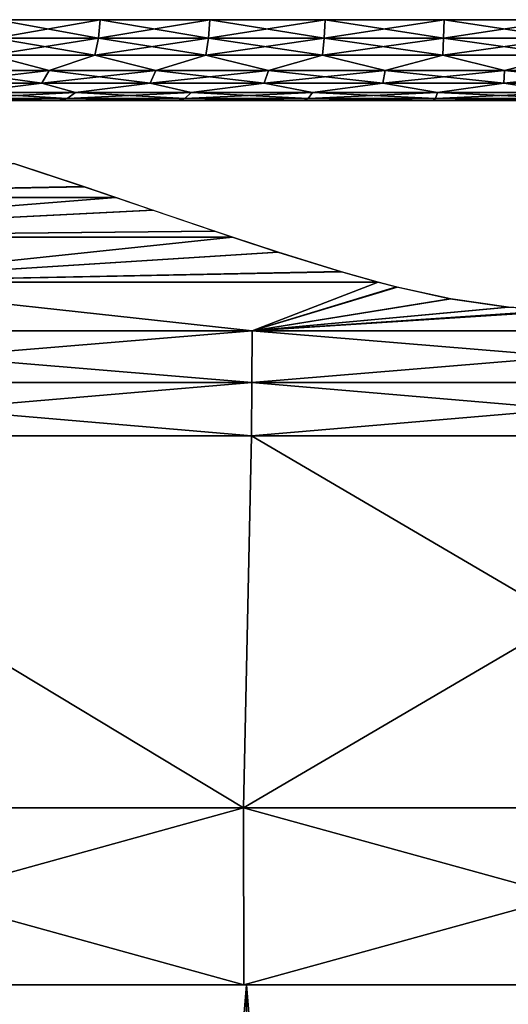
# Model space of a CAD drawing. Header units: millimetres. Extents: x -112 to 112, y -55 to 40.
# Tile 105 of 171: x -1.54 to -0.16, y 31.94 to 34.73. Entities that reach past the tile are written whole.
import ezdxf

# ---------------------------------------------------------------- set-up
doc = ezdxf.new("R2010")
doc.units = ezdxf.units.MM
doc.header["$LTSCALE"] = 52.148148
for name, color, linetype in [('1', 7, 'CONTINUOUS'), ('49', 7, 'CONTINUOUS'), ('53', 7, 'CONTINUOUS'), ('54', 7, 'CONTINUOUS'), ('59', 7, 'CONTINUOUS'), ('60', 7, 'CONTINUOUS'), ('63', 7, 'CONTINUOUS'), ('64', 7, 'CONTINUOUS'), ('72', 7, 'CONTINUOUS'), ('75', 7, 'CONTINUOUS')]:
    doc.layers.add(name, color=color, linetype=linetype)

msp = doc.modelspace()

# ---------------------------------------------------------------- linework, layer by layer
at = {"layer": '1', "linetype": 'Continuous'}
for points in [[(-0.8994, 32, 24.4455), (-2.6932, 32, 24.3133), (-2.7167, 10, 24.6004), (-0.8994, 32, 24.4455)], [(-0.9072, 10, 24.7334), (-0.8994, 32, 24.4455), (-2.7167, 10, 24.6004), (-0.9072, 10, 24.7334)], [(-0.9072, 10, -24.7334), (-2.7167, 10, -24.6004), (-0.8994, 32, -24.4455), (-0.9072, 10, -24.7334)], [(-0.8994, 32, -24.4455), (-2.7167, 10, -24.6004), (-2.6932, 32, -24.3133), (-0.8994, 32, -24.4455)], [(0.9072, 10, 24.7334), (-0.8994, 32, 24.4455), (-0.9072, 10, 24.7334), (0.9072, 10, 24.7334)], [(0.9072, 10, -24.7334), (-0.9072, 10, -24.7334), (0.8994, 32, -24.4455), (0.9072, 10, -24.7334)], [(0.8994, 32, -24.4455), (-0.9072, 10, -24.7334), (-0.8994, 32, -24.4455), (0.8994, 32, -24.4455)], [(0.8994, 32, 24.4455), (-0.8994, 32, 24.4455), (0.9072, 10, 24.7334), (0.8994, 32, 24.4455)]]:
    msp.add_3dface(points, dxfattribs=at)
at = {"layer": '49', "linetype": 'Continuous'}
for points in [[(-1.4305, 34.5, 19.0871), (-1.7471, 34.5, -19.2832), (-1.7471, 34.5, 19.2832), (-1.4305, 34.5, 19.0871)], [(-1.4305, 34.5, -19.0871), (-1.7471, 34.5, -19.2832), (-1.4305, 34.5, 19.0871), (-1.4305, 34.5, -19.0871)], [(-1.0923, 34.5, 18.9314), (-1.4305, 34.5, -19.0871), (-1.4305, 34.5, 19.0871), (-1.0923, 34.5, 18.9314)], [(-1.0923, 34.5, -18.9314), (-1.4305, 34.5, -19.0871), (-1.0923, 34.5, 18.9314), (-1.0923, 34.5, -18.9314)], [(-0.7375, 34.5, -18.8185), (-1.0923, 34.5, -18.9314), (-0.7375, 34.5, 18.8185), (-0.7375, 34.5, -18.8185)], [(-0.7375, 34.5, 18.8185), (-1.0923, 34.5, -18.9314), (-1.0923, 34.5, 18.9314), (-0.7375, 34.5, 18.8185)], [(-0.3716, 34.5, 18.7501), (-0.7375, 34.5, -18.8185), (-0.7375, 34.5, 18.8185), (-0.3716, 34.5, 18.7501)], [(-0.3716, 34.5, -18.7501), (-0.7375, 34.5, -18.8185), (-0.3716, 34.5, 18.7501), (-0.3716, 34.5, -18.7501)], [(0, 34.5, 18.7272), (-0.3716, 34.5, -18.7501), (-0.3716, 34.5, 18.7501), (0, 34.5, 18.7272)], [(0, 34.5, -18.7272), (-0.3716, 34.5, -18.7501), (0, 34.5, 18.7272), (0, 34.5, -18.7272)]]:
    msp.add_3dface(points, dxfattribs=at)
at = {"layer": '53', "linetype": 'Continuous'}
for points in [[(-1.3174, 34.6763, 19.2975), (-1.6089, 34.6763, 19.4781), (-1.3126, 34.7282, 19.3065), (-1.3174, 34.6763, 19.2975)], [(-1.3126, 34.7282, 19.3065), (-1.6089, 34.6763, 19.4781), (-1.603, 34.7282, 19.4863), (-1.3126, 34.7282, 19.3065)], [(-1.006, 34.6763, 19.1542), (-1.3174, 34.6763, 19.2975), (-1.0023, 34.7282, 19.1636), (-1.006, 34.6763, 19.1542)], [(-1.0023, 34.7282, 19.1636), (-1.3174, 34.6763, 19.2975), (-1.3126, 34.7282, 19.3065), (-1.0023, 34.7282, 19.1636)], [(-0.6792, 34.6763, 19.0502), (-1.006, 34.6763, 19.1542), (-0.6768, 34.7282, 19.06), (-0.6792, 34.6763, 19.0502)], [(-0.6768, 34.7282, 19.06), (-1.006, 34.6763, 19.1542), (-1.0023, 34.7282, 19.1636), (-0.6768, 34.7282, 19.06)], [(-0.341, 34.7282, 18.9973), (-0.6792, 34.6763, 19.0502), (-0.6768, 34.7282, 19.06), (-0.341, 34.7282, 18.9973)], [(-0.3422, 34.6763, 18.9872), (-0.6792, 34.6763, 19.0502), (-0.341, 34.7282, 18.9973), (-0.3422, 34.6763, 18.9872)], [(0, 34.7282, 18.9762), (-0.3422, 34.6763, 18.9872), (-0.341, 34.7282, 18.9973), (0, 34.7282, 18.9762)], [(0, 34.6763, 18.9661), (-0.3422, 34.6763, 18.9872), (0, 34.7282, 18.9762), (0, 34.6763, 18.9661)], [(-1.3273, 34.6277, 19.2791), (-1.621, 34.6277, 19.461), (-1.3174, 34.6763, 19.2975), (-1.3273, 34.6277, 19.2791)], [(-1.3174, 34.6763, 19.2975), (-1.621, 34.6277, 19.461), (-1.6089, 34.6763, 19.4781), (-1.3174, 34.6763, 19.2975)], [(-1.0135, 34.6277, 19.1347), (-1.3273, 34.6277, 19.2791), (-1.006, 34.6763, 19.1542), (-1.0135, 34.6277, 19.1347)], [(-1.006, 34.6763, 19.1542), (-1.3273, 34.6277, 19.2791), (-1.3174, 34.6763, 19.2975), (-1.006, 34.6763, 19.1542)], [(-0.6792, 34.6763, 19.0502), (-1.0135, 34.6277, 19.1347), (-1.006, 34.6763, 19.1542), (-0.6792, 34.6763, 19.0502)], [(-0.6843, 34.6277, 19.03), (-1.0135, 34.6277, 19.1347), (-0.6792, 34.6763, 19.0502), (-0.6843, 34.6277, 19.03)], [(-0.3422, 34.6763, 18.9872), (-0.6843, 34.6277, 19.03), (-0.6792, 34.6763, 19.0502), (-0.3422, 34.6763, 18.9872)], [(-0.3448, 34.6277, 18.9665), (-0.6843, 34.6277, 19.03), (-0.3422, 34.6763, 18.9872), (-0.3448, 34.6277, 18.9665)], [(0, 34.6277, 18.9452), (-0.3448, 34.6277, 18.9665), (0, 34.6763, 18.9661), (0, 34.6277, 18.9452)], [(0, 34.6763, 18.9661), (-0.3448, 34.6277, 18.9665), (-0.3422, 34.6763, 18.9872), (0, 34.6763, 18.9661)], [(-1.4568, 34.5845, 19.3174), (-1.7373, 34.5845, 19.5091), (-1.621, 34.6277, 19.461), (-1.4568, 34.5845, 19.3174)], [(-1.3273, 34.6277, 19.2791), (-1.4568, 34.5845, 19.3174), (-1.621, 34.6277, 19.461), (-1.3273, 34.6277, 19.2791)], [(-1.1553, 34.5845, 19.1606), (-1.4568, 34.5845, 19.3174), (-1.3273, 34.6277, 19.2791), (-1.1553, 34.5845, 19.1606)], [(-1.0135, 34.6277, 19.1347), (-1.1553, 34.5845, 19.1606), (-1.3273, 34.6277, 19.2791), (-1.0135, 34.6277, 19.1347)], [(-0.8373, 34.5845, 19.041), (-1.1553, 34.5845, 19.1606), (-1.0135, 34.6277, 19.1347), (-0.8373, 34.5845, 19.041)], [(-0.6843, 34.6277, 19.03), (-0.8373, 34.5845, 19.041), (-1.0135, 34.6277, 19.1347), (-0.6843, 34.6277, 19.03)], [(-0.5072, 34.5845, 18.9603), (-0.8373, 34.5845, 19.041), (-0.6843, 34.6277, 19.03), (-0.5072, 34.5845, 18.9603)], [(-0.3448, 34.6277, 18.9665), (-0.5072, 34.5845, 18.9603), (-0.6843, 34.6277, 19.03), (-0.3448, 34.6277, 18.9665)], [(-0.1699, 34.5845, 18.9196), (-0.5072, 34.5845, 18.9603), (-0.3448, 34.6277, 18.9665), (-0.1699, 34.5845, 18.9196)], [(0, 34.6277, 18.9452), (-0.1699, 34.5845, 18.9196), (-0.3448, 34.6277, 18.9665), (0, 34.6277, 18.9452)], [(0.1699, 34.5845, 18.9196), (-0.1699, 34.5845, 18.9196), (0, 34.6277, 18.9452), (0.1699, 34.5845, 18.9196)], [(-1.4568, 34.5845, 19.3174), (-1.7612, 34.5488, 19.4783), (-1.7373, 34.5845, 19.5091), (-1.4568, 34.5845, 19.3174)], [(-1.4768, 34.5488, 19.2839), (-1.7612, 34.5488, 19.4783), (-1.4568, 34.5845, 19.3174), (-1.4768, 34.5488, 19.2839)], [(-1.1712, 34.5488, 19.1249), (-1.4768, 34.5488, 19.2839), (-1.1553, 34.5845, 19.1606), (-1.1712, 34.5488, 19.1249)], [(-1.1553, 34.5845, 19.1606), (-1.4768, 34.5488, 19.2839), (-1.4568, 34.5845, 19.3174), (-1.1553, 34.5845, 19.1606)], [(-0.8488, 34.5488, 19.0037), (-1.1712, 34.5488, 19.1249), (-0.8373, 34.5845, 19.041), (-0.8488, 34.5488, 19.0037)], [(-0.8373, 34.5845, 19.041), (-1.1712, 34.5488, 19.1249), (-1.1553, 34.5845, 19.1606), (-0.8373, 34.5845, 19.041)], [(-0.5142, 34.5488, 18.9219), (-0.8488, 34.5488, 19.0037), (-0.5072, 34.5845, 18.9603), (-0.5142, 34.5488, 18.9219)], [(-0.5072, 34.5845, 18.9603), (-0.8488, 34.5488, 19.0037), (-0.8373, 34.5845, 19.041), (-0.5072, 34.5845, 18.9603)], [(-0.1722, 34.5488, 18.8807), (-0.5142, 34.5488, 18.9219), (-0.1699, 34.5845, 18.9196), (-0.1722, 34.5488, 18.8807)], [(-0.1699, 34.5845, 18.9196), (-0.5142, 34.5488, 18.9219), (-0.5072, 34.5845, 18.9603), (-0.1699, 34.5845, 18.9196)], [(0.1722, 34.5488, 18.8807), (-0.1722, 34.5488, 18.8807), (0.1699, 34.5845, 18.9196), (0.1722, 34.5488, 18.8807)], [(0.1699, 34.5845, 18.9196), (-0.1722, 34.5488, 18.8807), (-0.1699, 34.5845, 18.9196), (0.1699, 34.5845, 18.9196)], [(-1.4768, 34.5488, 19.2839), (-1.6876, 34.522, 19.3668), (-1.7612, 34.5488, 19.4783), (-1.4768, 34.5488, 19.2839)], [(-1.3819, 34.522, 19.1775), (-1.6876, 34.522, 19.3668), (-1.4768, 34.5488, 19.2839), (-1.3819, 34.522, 19.1775)], [(-1.1712, 34.5488, 19.1249), (-1.3819, 34.522, 19.1775), (-1.4768, 34.5488, 19.2839), (-1.1712, 34.5488, 19.1249)], [(-1.0552, 34.522, 19.0271), (-1.3819, 34.522, 19.1775), (-1.1712, 34.5488, 19.1249), (-1.0552, 34.522, 19.0271)], [(-0.8488, 34.5488, 19.0037), (-1.0552, 34.522, 19.0271), (-1.1712, 34.5488, 19.1249), (-0.8488, 34.5488, 19.0037)], [(-0.7125, 34.522, 18.9181), (-1.0552, 34.522, 19.0271), (-0.8488, 34.5488, 19.0037), (-0.7125, 34.522, 18.9181)], [(-0.5142, 34.5488, 18.9219), (-0.7125, 34.522, 18.9181), (-0.8488, 34.5488, 19.0037), (-0.5142, 34.5488, 18.9219)], [(-0.359, 34.522, 18.8519), (-0.7125, 34.522, 18.9181), (-0.5142, 34.5488, 18.9219), (-0.359, 34.522, 18.8519)], [(-0.1722, 34.5488, 18.8807), (-0.359, 34.522, 18.8519), (-0.5142, 34.5488, 18.9219), (-0.1722, 34.5488, 18.8807)], [(0, 34.522, 18.8298), (-0.359, 34.522, 18.8519), (-0.1722, 34.5488, 18.8807), (0, 34.522, 18.8298)], [(0.1722, 34.5488, 18.8807), (0, 34.522, 18.8298), (-0.1722, 34.5488, 18.8807), (0.1722, 34.5488, 18.8807)], [(-1.4057, 34.5055, 19.1332), (-1.7167, 34.5055, 19.3258), (-1.3819, 34.522, 19.1775), (-1.4057, 34.5055, 19.1332)], [(-1.3819, 34.522, 19.1775), (-1.7167, 34.5055, 19.3258), (-1.6876, 34.522, 19.3668), (-1.3819, 34.522, 19.1775)], [(-1.0734, 34.5055, 18.9802), (-1.4057, 34.5055, 19.1332), (-1.0552, 34.522, 19.0271), (-1.0734, 34.5055, 18.9802)], [(-1.0552, 34.522, 19.0271), (-1.4057, 34.5055, 19.1332), (-1.3819, 34.522, 19.1775), (-1.0552, 34.522, 19.0271)], [(-0.7248, 34.5055, 18.8693), (-1.0734, 34.5055, 18.9802), (-0.7125, 34.522, 18.9181), (-0.7248, 34.5055, 18.8693)], [(-0.7125, 34.522, 18.9181), (-1.0734, 34.5055, 18.9802), (-1.0552, 34.522, 19.0271), (-0.7125, 34.522, 18.9181)], [(-0.3651, 34.5055, 18.802), (-0.7248, 34.5055, 18.8693), (-0.359, 34.522, 18.8519), (-0.3651, 34.5055, 18.802)], [(-0.359, 34.522, 18.8519), (-0.7248, 34.5055, 18.8693), (-0.7125, 34.522, 18.9181), (-0.359, 34.522, 18.8519)], [(0, 34.5055, 18.7795), (-0.3651, 34.5055, 18.802), (0, 34.522, 18.8298), (0, 34.5055, 18.7795)], [(0, 34.522, 18.8298), (-0.3651, 34.5055, 18.802), (-0.359, 34.522, 18.8519), (0, 34.522, 18.8298)], [(-1.4305, 34.5, 19.0871), (-1.7471, 34.5, 19.2832), (-1.7167, 34.5055, 19.3258), (-1.4305, 34.5, 19.0871)], [(-1.4057, 34.5055, 19.1332), (-1.4305, 34.5, 19.0871), (-1.7167, 34.5055, 19.3258), (-1.4057, 34.5055, 19.1332)], [(-1.0923, 34.5, 18.9314), (-1.4305, 34.5, 19.0871), (-1.4057, 34.5055, 19.1332), (-1.0923, 34.5, 18.9314)], [(-1.0734, 34.5055, 18.9802), (-1.0923, 34.5, 18.9314), (-1.4057, 34.5055, 19.1332), (-1.0734, 34.5055, 18.9802)], [(-0.7375, 34.5, 18.8185), (-1.0923, 34.5, 18.9314), (-1.0734, 34.5055, 18.9802), (-0.7375, 34.5, 18.8185)], [(-0.7248, 34.5055, 18.8693), (-0.7375, 34.5, 18.8185), (-1.0734, 34.5055, 18.9802), (-0.7248, 34.5055, 18.8693)], [(-0.3716, 34.5, 18.7501), (-0.7375, 34.5, 18.8185), (-0.7248, 34.5055, 18.8693), (-0.3716, 34.5, 18.7501)], [(-0.3651, 34.5055, 18.802), (-0.3716, 34.5, 18.7501), (-0.7248, 34.5055, 18.8693), (-0.3651, 34.5055, 18.802)], [(0, 34.5055, 18.7795), (-0.3716, 34.5, 18.7501), (-0.3651, 34.5055, 18.802), (0, 34.5055, 18.7795)], [(0, 34.5, 18.7272), (-0.3716, 34.5, 18.7501), (0, 34.5055, 18.7795), (0, 34.5, 18.7272)]]:
    msp.add_3dface(points, dxfattribs=at)
at = {"layer": '54', "linetype": 'Continuous'}
for points in [[(-1.6089, 34.6763, -19.4781), (-1.3174, 34.6763, -19.2975), (-1.603, 34.7282, -19.4863), (-1.6089, 34.6763, -19.4781)], [(-1.603, 34.7282, -19.4863), (-1.3174, 34.6763, -19.2975), (-1.3126, 34.7282, -19.3065), (-1.603, 34.7282, -19.4863)], [(-1.3174, 34.6763, -19.2975), (-1.006, 34.6763, -19.1542), (-1.3126, 34.7282, -19.3065), (-1.3174, 34.6763, -19.2975)], [(-1.3126, 34.7282, -19.3065), (-1.006, 34.6763, -19.1542), (-1.0023, 34.7282, -19.1636), (-1.3126, 34.7282, -19.3065)], [(-1.006, 34.6763, -19.1542), (-0.6792, 34.6763, -19.0502), (-1.0023, 34.7282, -19.1636), (-1.006, 34.6763, -19.1542)], [(-1.0023, 34.7282, -19.1636), (-0.6792, 34.6763, -19.0502), (-0.6768, 34.7282, -19.06), (-1.0023, 34.7282, -19.1636)], [(-0.6792, 34.6763, -19.0502), (-0.3422, 34.6763, -18.9872), (-0.6768, 34.7282, -19.06), (-0.6792, 34.6763, -19.0502)], [(-0.6768, 34.7282, -19.06), (-0.3422, 34.6763, -18.9872), (-0.341, 34.7282, -18.9973), (-0.6768, 34.7282, -19.06)], [(-0.3422, 34.6763, -18.9872), (0, 34.6763, -18.9661), (-0.341, 34.7282, -18.9973), (-0.3422, 34.6763, -18.9872)], [(-0.341, 34.7282, -18.9973), (0, 34.6763, -18.9661), (0, 34.7282, -18.9762), (-0.341, 34.7282, -18.9973)], [(-1.621, 34.6277, -19.461), (-1.3273, 34.6277, -19.2791), (-1.6089, 34.6763, -19.4781), (-1.621, 34.6277, -19.461)], [(-1.6089, 34.6763, -19.4781), (-1.3273, 34.6277, -19.2791), (-1.3174, 34.6763, -19.2975), (-1.6089, 34.6763, -19.4781)], [(-1.3273, 34.6277, -19.2791), (-1.0135, 34.6277, -19.1347), (-1.3174, 34.6763, -19.2975), (-1.3273, 34.6277, -19.2791)], [(-1.3174, 34.6763, -19.2975), (-1.0135, 34.6277, -19.1347), (-1.006, 34.6763, -19.1542), (-1.3174, 34.6763, -19.2975)], [(-1.0135, 34.6277, -19.1347), (-0.6843, 34.6277, -19.03), (-1.006, 34.6763, -19.1542), (-1.0135, 34.6277, -19.1347)], [(-1.006, 34.6763, -19.1542), (-0.6843, 34.6277, -19.03), (-0.6792, 34.6763, -19.0502), (-1.006, 34.6763, -19.1542)], [(-0.6843, 34.6277, -19.03), (-0.3448, 34.6277, -18.9665), (-0.6792, 34.6763, -19.0502), (-0.6843, 34.6277, -19.03)], [(-0.6792, 34.6763, -19.0502), (-0.3448, 34.6277, -18.9665), (-0.3422, 34.6763, -18.9872), (-0.6792, 34.6763, -19.0502)], [(-0.3448, 34.6277, -18.9665), (0, 34.6277, -18.9452), (-0.3422, 34.6763, -18.9872), (-0.3448, 34.6277, -18.9665)], [(-0.3422, 34.6763, -18.9872), (0, 34.6277, -18.9452), (0, 34.6763, -18.9661), (-0.3422, 34.6763, -18.9872)], [(-1.7373, 34.5845, -19.5091), (-1.4568, 34.5845, -19.3174), (-1.621, 34.6277, -19.461), (-1.7373, 34.5845, -19.5091)], [(-1.621, 34.6277, -19.461), (-1.4568, 34.5845, -19.3174), (-1.3273, 34.6277, -19.2791), (-1.621, 34.6277, -19.461)], [(-1.4568, 34.5845, -19.3174), (-1.1553, 34.5845, -19.1606), (-1.3273, 34.6277, -19.2791), (-1.4568, 34.5845, -19.3174)], [(-1.3273, 34.6277, -19.2791), (-1.1553, 34.5845, -19.1606), (-1.0135, 34.6277, -19.1347), (-1.3273, 34.6277, -19.2791)], [(-1.1553, 34.5845, -19.1606), (-0.8373, 34.5845, -19.041), (-1.0135, 34.6277, -19.1347), (-1.1553, 34.5845, -19.1606)], [(-1.0135, 34.6277, -19.1347), (-0.8373, 34.5845, -19.041), (-0.6843, 34.6277, -19.03), (-1.0135, 34.6277, -19.1347)], [(-0.8373, 34.5845, -19.041), (-0.5072, 34.5845, -18.9603), (-0.6843, 34.6277, -19.03), (-0.8373, 34.5845, -19.041)], [(-0.6843, 34.6277, -19.03), (-0.5072, 34.5845, -18.9603), (-0.3448, 34.6277, -18.9665), (-0.6843, 34.6277, -19.03)], [(-0.5072, 34.5845, -18.9603), (-0.1699, 34.5845, -18.9196), (-0.3448, 34.6277, -18.9665), (-0.5072, 34.5845, -18.9603)], [(-0.3448, 34.6277, -18.9665), (-0.1699, 34.5845, -18.9196), (0, 34.6277, -18.9452), (-0.3448, 34.6277, -18.9665)], [(-0.1699, 34.5845, -18.9196), (0.1699, 34.5845, -18.9196), (0, 34.6277, -18.9452), (-0.1699, 34.5845, -18.9196)], [(-1.7612, 34.5488, -19.4783), (-1.4768, 34.5488, -19.2839), (-1.7373, 34.5845, -19.5091), (-1.7612, 34.5488, -19.4783)], [(-1.7373, 34.5845, -19.5091), (-1.4768, 34.5488, -19.2839), (-1.4568, 34.5845, -19.3174), (-1.7373, 34.5845, -19.5091)], [(-1.4768, 34.5488, -19.2839), (-1.1712, 34.5488, -19.1249), (-1.4568, 34.5845, -19.3174), (-1.4768, 34.5488, -19.2839)], [(-1.4568, 34.5845, -19.3174), (-1.1712, 34.5488, -19.1249), (-1.1553, 34.5845, -19.1606), (-1.4568, 34.5845, -19.3174)], [(-1.1712, 34.5488, -19.1249), (-0.8488, 34.5488, -19.0037), (-1.1553, 34.5845, -19.1606), (-1.1712, 34.5488, -19.1249)], [(-1.1553, 34.5845, -19.1606), (-0.8488, 34.5488, -19.0037), (-0.8373, 34.5845, -19.041), (-1.1553, 34.5845, -19.1606)], [(-0.8488, 34.5488, -19.0037), (-0.5142, 34.5488, -18.9219), (-0.8373, 34.5845, -19.041), (-0.8488, 34.5488, -19.0037)], [(-0.8373, 34.5845, -19.041), (-0.5142, 34.5488, -18.9219), (-0.5072, 34.5845, -18.9603), (-0.8373, 34.5845, -19.041)], [(-0.5142, 34.5488, -18.9219), (-0.1722, 34.5488, -18.8807), (-0.5072, 34.5845, -18.9603), (-0.5142, 34.5488, -18.9219)], [(-0.5072, 34.5845, -18.9603), (-0.1722, 34.5488, -18.8807), (-0.1699, 34.5845, -18.9196), (-0.5072, 34.5845, -18.9603)], [(-0.1722, 34.5488, -18.8807), (0.1722, 34.5488, -18.8807), (-0.1699, 34.5845, -18.9196), (-0.1722, 34.5488, -18.8807)], [(-0.1699, 34.5845, -18.9196), (0.1722, 34.5488, -18.8807), (0.1699, 34.5845, -18.9196), (-0.1699, 34.5845, -18.9196)], [(-1.7612, 34.5488, -19.4783), (-1.6876, 34.522, -19.3668), (-1.4768, 34.5488, -19.2839), (-1.7612, 34.5488, -19.4783)], [(-1.6876, 34.522, -19.3668), (-1.3819, 34.522, -19.1775), (-1.4768, 34.5488, -19.2839), (-1.6876, 34.522, -19.3668)], [(-1.4768, 34.5488, -19.2839), (-1.3819, 34.522, -19.1775), (-1.1712, 34.5488, -19.1249), (-1.4768, 34.5488, -19.2839)], [(-1.3819, 34.522, -19.1775), (-1.0552, 34.522, -19.0271), (-1.1712, 34.5488, -19.1249), (-1.3819, 34.522, -19.1775)], [(-1.1712, 34.5488, -19.1249), (-1.0552, 34.522, -19.0271), (-0.8488, 34.5488, -19.0037), (-1.1712, 34.5488, -19.1249)], [(-1.0552, 34.522, -19.0271), (-0.7125, 34.522, -18.9181), (-0.8488, 34.5488, -19.0037), (-1.0552, 34.522, -19.0271)], [(-0.8488, 34.5488, -19.0037), (-0.7125, 34.522, -18.9181), (-0.5142, 34.5488, -18.9219), (-0.8488, 34.5488, -19.0037)], [(-0.7125, 34.522, -18.9181), (-0.359, 34.522, -18.8519), (-0.5142, 34.5488, -18.9219), (-0.7125, 34.522, -18.9181)], [(-0.5142, 34.5488, -18.9219), (-0.359, 34.522, -18.8519), (-0.1722, 34.5488, -18.8807), (-0.5142, 34.5488, -18.9219)], [(-0.359, 34.522, -18.8519), (0, 34.522, -18.8298), (-0.1722, 34.5488, -18.8807), (-0.359, 34.522, -18.8519)], [(-0.1722, 34.5488, -18.8807), (0, 34.522, -18.8298), (0.1722, 34.5488, -18.8807), (-0.1722, 34.5488, -18.8807)], [(-1.7167, 34.5055, -19.3258), (-1.4057, 34.5055, -19.1332), (-1.6876, 34.522, -19.3668), (-1.7167, 34.5055, -19.3258)], [(-1.6876, 34.522, -19.3668), (-1.4057, 34.5055, -19.1332), (-1.3819, 34.522, -19.1775), (-1.6876, 34.522, -19.3668)], [(-1.4057, 34.5055, -19.1332), (-1.0734, 34.5055, -18.9802), (-1.3819, 34.522, -19.1775), (-1.4057, 34.5055, -19.1332)], [(-1.3819, 34.522, -19.1775), (-1.0734, 34.5055, -18.9802), (-1.0552, 34.522, -19.0271), (-1.3819, 34.522, -19.1775)], [(-1.0734, 34.5055, -18.9802), (-0.7248, 34.5055, -18.8693), (-1.0552, 34.522, -19.0271), (-1.0734, 34.5055, -18.9802)], [(-1.0552, 34.522, -19.0271), (-0.7248, 34.5055, -18.8693), (-0.7125, 34.522, -18.9181), (-1.0552, 34.522, -19.0271)], [(-0.7248, 34.5055, -18.8693), (-0.3651, 34.5055, -18.802), (-0.7125, 34.522, -18.9181), (-0.7248, 34.5055, -18.8693)], [(-0.7125, 34.522, -18.9181), (-0.3651, 34.5055, -18.802), (-0.359, 34.522, -18.8519), (-0.7125, 34.522, -18.9181)], [(-0.3651, 34.5055, -18.802), (0, 34.5055, -18.7795), (-0.359, 34.522, -18.8519), (-0.3651, 34.5055, -18.802)], [(-0.359, 34.522, -18.8519), (0, 34.5055, -18.7795), (0, 34.522, -18.8298), (-0.359, 34.522, -18.8519)], [(-1.7471, 34.5, -19.2832), (-1.4305, 34.5, -19.0871), (-1.7167, 34.5055, -19.3258), (-1.7471, 34.5, -19.2832)], [(-1.7167, 34.5055, -19.3258), (-1.4305, 34.5, -19.0871), (-1.4057, 34.5055, -19.1332), (-1.7167, 34.5055, -19.3258)], [(-1.4305, 34.5, -19.0871), (-1.0923, 34.5, -18.9314), (-1.4057, 34.5055, -19.1332), (-1.4305, 34.5, -19.0871)], [(-1.4057, 34.5055, -19.1332), (-1.0923, 34.5, -18.9314), (-1.0734, 34.5055, -18.9802), (-1.4057, 34.5055, -19.1332)], [(-1.0923, 34.5, -18.9314), (-0.7375, 34.5, -18.8185), (-1.0734, 34.5055, -18.9802), (-1.0923, 34.5, -18.9314)], [(-1.0734, 34.5055, -18.9802), (-0.7375, 34.5, -18.8185), (-0.7248, 34.5055, -18.8693), (-1.0734, 34.5055, -18.9802)], [(-0.7375, 34.5, -18.8185), (-0.3716, 34.5, -18.7501), (-0.7248, 34.5055, -18.8693), (-0.7375, 34.5, -18.8185)], [(-0.7248, 34.5055, -18.8693), (-0.3716, 34.5, -18.7501), (-0.3651, 34.5055, -18.802), (-0.7248, 34.5055, -18.8693)], [(-0.3716, 34.5, -18.7501), (0, 34.5, -18.7272), (-0.3651, 34.5055, -18.802), (-0.3716, 34.5, -18.7501)], [(-0.3651, 34.5055, -18.802), (0, 34.5, -18.7272), (0, 34.5055, -18.7795), (-0.3651, 34.5055, -18.802)]]:
    msp.add_3dface(points, dxfattribs=at)
at = {"layer": '59', "linetype": 'Continuous'}
for points in [[(-0.907, 32.5, 24.7334), (-2.65, 33.5523, 24.5522), (-2.7166, 32.5, 24.6005), (-0.907, 32.5, 24.7334)], [(-0.8849, 33.5523, 24.679), (-2.65, 33.5523, 24.5522), (-0.907, 32.5, 24.7334), (-0.8849, 33.5523, 24.679)], [(0.9072, 32.5, 24.7334), (-0.8849, 33.5523, 24.679), (-0.907, 32.5, 24.7334), (0.9072, 32.5, 24.7334)], [(0.8849, 33.5523, 24.679), (-0.8849, 33.5523, 24.679), (0.9072, 32.5, 24.7334), (0.8849, 33.5523, 24.679)]]:
    msp.add_3dface(points, dxfattribs=at)
at = {"layer": '60', "linetype": 'Continuous'}
for points in [[(-0.907, 32.5, 24.7334), (-2.7166, 32.5, 24.6005), (-0.9061, 32, 24.7072), (-0.907, 32.5, 24.7334)], [(-0.9061, 32, 24.7072), (-2.7166, 32.5, 24.6005), (-2.7137, 32, 24.5744), (-0.9061, 32, 24.7072)], [(0.9072, 32.5, 24.7334), (-0.907, 32.5, 24.7334), (0.9062, 32, 24.7072), (0.9072, 32.5, 24.7334)], [(0.9062, 32, 24.7072), (-0.907, 32.5, 24.7334), (-0.9061, 32, 24.7072), (0.9062, 32, 24.7072)]]:
    msp.add_3dface(points, dxfattribs=at)
at = {"layer": '63', "linetype": 'Continuous'}
for points in [[(-0.9072, 32.5, -24.7334), (-2.7167, 32.5, -24.6004), (-2.65, 33.5523, -24.5522), (-0.9072, 32.5, -24.7334)], [(-0.8849, 33.5523, -24.679), (-0.9072, 32.5, -24.7334), (-2.65, 33.5523, -24.5522), (-0.8849, 33.5523, -24.679)], [(0.907, 32.5, -24.7334), (-0.9072, 32.5, -24.7334), (0.8849, 33.5523, -24.679), (0.907, 32.5, -24.7334)], [(0.8849, 33.5523, -24.679), (-0.9072, 32.5, -24.7334), (-0.8849, 33.5523, -24.679), (0.8849, 33.5523, -24.679)]]:
    msp.add_3dface(points, dxfattribs=at)
at = {"layer": '64', "linetype": 'Continuous'}
for points in [[(-2.7167, 32.5, -24.6004), (-0.9072, 32.5, -24.7334), (-2.7139, 32, -24.5744), (-2.7167, 32.5, -24.6004)], [(-2.7139, 32, -24.5744), (-0.9072, 32.5, -24.7334), (-0.9062, 32, -24.7072), (-2.7139, 32, -24.5744)], [(-0.9072, 32.5, -24.7334), (0.907, 32.5, -24.7334), (-0.9062, 32, -24.7072), (-0.9072, 32.5, -24.7334)], [(-0.9062, 32, -24.7072), (0.907, 32.5, -24.7334), (0.9061, 32, -24.7072), (-0.9062, 32, -24.7072)]]:
    msp.add_3dface(points, dxfattribs=at)
at = {"layer": '72', "linetype": 'Continuous'}
for points in [[(-1.3574, 34.2561, -24.3129), (-2.9637, 34.2258, -24.2034), (-1.5564, 34.3216, -24.2164), (-1.3574, 34.2561, -24.3129)], [(-1.2678, 34.2257, -24.3513), (-2.9637, 34.2258, -24.2034), (-1.3574, 34.2561, -24.3129), (-1.2678, 34.2257, -24.3513)], [(-1.2678, 34.2257, -24.3513), (-2.6802, 34.1133, -24.339), (-2.9637, 34.2258, -24.2034), (-1.2678, 34.2257, -24.3513)], [(-1.1629, 34.1898, -24.3925), (-2.6802, 34.1133, -24.339), (-1.2678, 34.2257, -24.3513), (-1.1629, 34.1898, -24.3925)], [(-0.9885, 34.1301, -24.4528), (-2.6802, 34.1133, -24.339), (-1.1629, 34.1898, -24.3925), (-0.9885, 34.1301, -24.4528)], [(-0.9383, 34.1131, -24.4682), (-2.6802, 34.1133, -24.339), (-0.9885, 34.1301, -24.4528), (-0.9383, 34.1131, -24.4682)], [(-0.9383, 34.1131, -24.4682), (-2.1428, 33.9866, -24.4762), (-2.6802, 34.1133, -24.339), (-0.9383, 34.1131, -24.4682)], [(-0.8101, 34.0708, -24.5039), (-2.1428, 33.9866, -24.4762), (-0.9383, 34.1131, -24.4682), (-0.8101, 34.0708, -24.5039)], [(-0.6334, 34.0161, -24.5446), (-2.1428, 33.9866, -24.4762), (-0.8101, 34.0708, -24.5039), (-0.6334, 34.0161, -24.5446)], [(-0.5274, 33.9864, -24.5643), (-2.1428, 33.9866, -24.4762), (-0.6334, 34.0161, -24.5446), (-0.5274, 33.9864, -24.5643)], [(-2.6434, 33.8487, -24.4912), (-2.1428, 33.9866, -24.4762), (-0.8827, 33.8487, -24.6176), (-2.6434, 33.8487, -24.4912)], [(-2.1428, 33.9866, -24.4762), (-0.5274, 33.9864, -24.5643), (-0.8827, 33.8487, -24.6176), (-2.1428, 33.9866, -24.4762)], [(-0.5274, 33.9864, -24.5643), (-0.4753, 33.973, -24.5727), (-0.8827, 33.8487, -24.6176), (-0.5274, 33.9864, -24.5643)], [(-0.4753, 33.973, -24.5727), (-0.3233, 33.9396, -24.5923), (-0.8827, 33.8487, -24.6176), (-0.4753, 33.973, -24.5727)], [(-0.3233, 33.9396, -24.5923), (-0.1599, 33.9159, -24.6051), (-0.8827, 33.8487, -24.6176), (-0.3233, 33.9396, -24.5923)], [(-0.1599, 33.9159, -24.6051), (0, 33.9077, -24.6093), (-0.8827, 33.8487, -24.6176), (-0.1599, 33.9159, -24.6051)], [(-0.8827, 33.8487, -24.6176), (0.159, 33.9158, -24.6052), (0.8827, 33.8487, -24.6176), (-0.8827, 33.8487, -24.6176)], [(0, 33.9077, -24.6093), (0.159, 33.9158, -24.6052), (-0.8827, 33.8487, -24.6176), (0, 33.9077, -24.6093)], [(-2.6434, 33.8487, -24.4912), (-0.8827, 33.8487, -24.6176), (-2.6479, 33.7028, -24.533), (-2.6434, 33.8487, -24.4912)], [(-0.8827, 33.8487, -24.6176), (-0.8842, 33.7028, -24.6596), (-2.6479, 33.7028, -24.533), (-0.8827, 33.8487, -24.6176)], [(-0.8827, 33.8487, -24.6176), (0.8827, 33.8487, -24.6176), (-0.8842, 33.7028, -24.6596), (-0.8827, 33.8487, -24.6176)], [(0.8827, 33.8487, -24.6176), (0.8842, 33.7028, -24.6596), (-0.8842, 33.7028, -24.6596), (0.8827, 33.8487, -24.6176)], [(-0.8842, 33.7028, -24.6596), (-2.65, 33.5523, -24.5522), (-2.6479, 33.7028, -24.533), (-0.8842, 33.7028, -24.6596)], [(-0.8849, 33.5523, -24.679), (-2.65, 33.5523, -24.5522), (-0.8842, 33.7028, -24.6596), (-0.8849, 33.5523, -24.679)], [(0.8842, 33.7028, -24.6596), (-0.8849, 33.5523, -24.679), (-0.8842, 33.7028, -24.6596), (0.8842, 33.7028, -24.6596)], [(0.8849, 33.5523, -24.679), (-0.8849, 33.5523, -24.679), (0.8842, 33.7028, -24.6596), (0.8849, 33.5523, -24.679)]]:
    msp.add_3dface(points, dxfattribs=at)
at = {"layer": '75', "linetype": 'Continuous'}
for points in [[(-1.3594, 34.2568, 24.3119), (-1.5563, 34.3215, 24.2165), (-2.9637, 34.2258, 24.2034), (-1.3594, 34.2568, 24.3119)], [(-1.2679, 34.2257, 24.3512), (-1.3594, 34.2568, 24.3119), (-2.9637, 34.2258, 24.2034), (-1.2679, 34.2257, 24.3512)], [(-1.2679, 34.2257, 24.3512), (-2.9637, 34.2258, 24.2034), (-2.6802, 34.1133, 24.339), (-1.2679, 34.2257, 24.3512)], [(-1.1641, 34.1902, 24.3921), (-1.2679, 34.2257, 24.3512), (-2.6802, 34.1133, 24.339), (-1.1641, 34.1902, 24.3921)], [(-0.9895, 34.1304, 24.4524), (-1.1641, 34.1902, 24.3921), (-2.6802, 34.1133, 24.339), (-0.9895, 34.1304, 24.4524)], [(-0.9383, 34.1131, 24.4682), (-0.9895, 34.1304, 24.4524), (-2.6802, 34.1133, 24.339), (-0.9383, 34.1131, 24.4682)], [(-0.9383, 34.1131, 24.4682), (-2.6802, 34.1133, 24.339), (-2.1427, 33.9866, 24.4762), (-0.9383, 34.1131, 24.4682)], [(-0.8095, 34.0706, 24.5041), (-0.9383, 34.1131, 24.4682), (-2.1427, 33.9866, 24.4762), (-0.8095, 34.0706, 24.5041)], [(-0.6311, 34.0154, 24.5451), (-0.8095, 34.0706, 24.5041), (-2.1427, 33.9866, 24.4762), (-0.6311, 34.0154, 24.5451)], [(-0.5275, 33.9864, 24.5643), (-0.6311, 34.0154, 24.5451), (-2.1427, 33.9866, 24.4762), (-0.5275, 33.9864, 24.5643)], [(-0.8827, 33.8487, 24.6176), (-2.1427, 33.9866, 24.4762), (-2.6434, 33.8487, 24.4912), (-0.8827, 33.8487, 24.6176)], [(-0.5275, 33.9864, 24.5643), (-2.1427, 33.9866, 24.4762), (-0.8827, 33.8487, 24.6176), (-0.5275, 33.9864, 24.5643)], [(-0.4731, 33.9724, 24.573), (-0.5275, 33.9864, 24.5643), (-0.8827, 33.8487, 24.6176), (-0.4731, 33.9724, 24.573)], [(-0.3218, 33.9394, 24.5924), (-0.4731, 33.9724, 24.573), (-0.8827, 33.8487, 24.6176), (-0.3218, 33.9394, 24.5924)], [(-0.159, 33.9158, 24.6052), (-0.3218, 33.9394, 24.5924), (-0.8827, 33.8487, 24.6176), (-0.159, 33.9158, 24.6052)], [(0.8827, 33.8487, 24.6176), (-0.159, 33.9158, 24.6052), (-0.8827, 33.8487, 24.6176), (0.8827, 33.8487, 24.6176)], [(-2.6434, 33.8487, 24.4912), (-2.6479, 33.7028, 24.533), (-0.8842, 33.7028, 24.6596), (-2.6434, 33.8487, 24.4912)], [(-0.8827, 33.8487, 24.6176), (-2.6434, 33.8487, 24.4912), (-0.8842, 33.7028, 24.6596), (-0.8827, 33.8487, 24.6176)], [(-0.8827, 33.8487, 24.6176), (-0.8842, 33.7028, 24.6596), (0.8842, 33.7028, 24.6596), (-0.8827, 33.8487, 24.6176)], [(0.8827, 33.8487, 24.6176), (-0.8827, 33.8487, 24.6176), (0.8842, 33.7028, 24.6596), (0.8827, 33.8487, 24.6176)], [(-2.65, 33.5523, 24.5522), (-0.8849, 33.5523, 24.679), (-2.6479, 33.7028, 24.533), (-2.65, 33.5523, 24.5522)], [(-2.6479, 33.7028, 24.533), (-0.8849, 33.5523, 24.679), (-0.8842, 33.7028, 24.6596), (-2.6479, 33.7028, 24.533)], [(-0.8849, 33.5523, 24.679), (0.8849, 33.5523, 24.679), (-0.8842, 33.7028, 24.6596), (-0.8849, 33.5523, 24.679)], [(-0.8842, 33.7028, 24.6596), (0.8849, 33.5523, 24.679), (0.8842, 33.7028, 24.6596), (-0.8842, 33.7028, 24.6596)]]:
    msp.add_3dface(points, dxfattribs=at)

doc.saveas('drawing.dxf')
